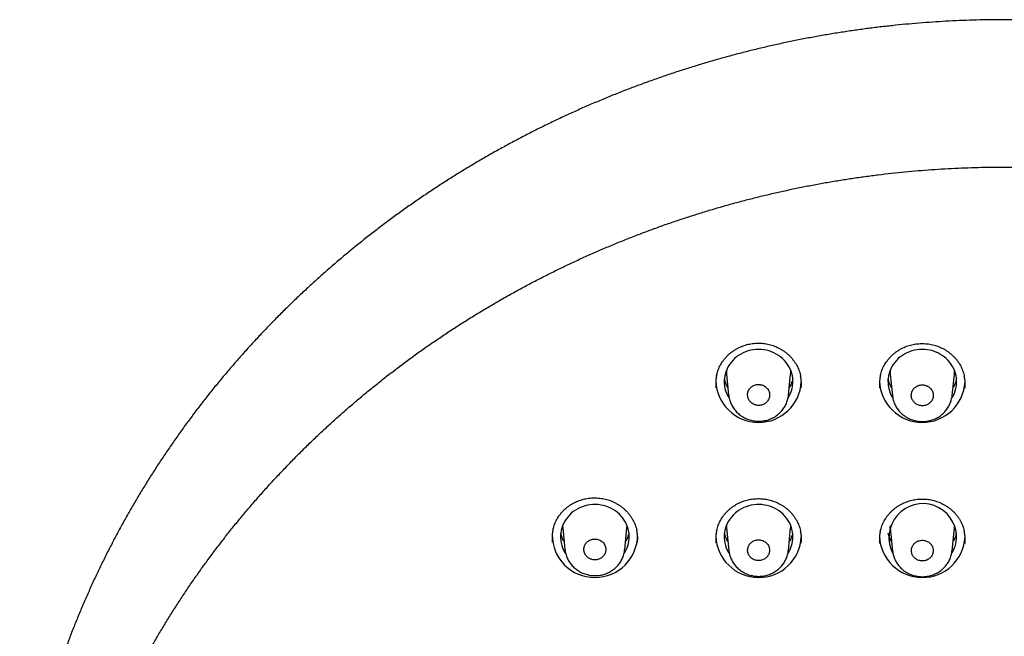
# Model space of a CAD drawing. Header units: millimetres. Extents: x 8 to 1091, y 12 to 2370.
# Tile 72 of 88: x 399 to 451, y 2276 to 2309. Entities that reach past the tile are written whole.
import ezdxf

# ---------------------------------------------------------------- set-up
doc = ezdxf.new("R2010")
doc.units = ezdxf.units.MM

msp = doc.modelspace()

# ---------------------------------------------------------------- linework, layer by layer
at = {"color": 7, "linetype": 'Continuous', "lineweight": 30}
for p, q in [((436.492, 2289.887), (436.486, 2289.947)), ((436.488, 2289.915), (436.601, 2288.815)), ((439.745, 2288.807), (439.859, 2289.915)), ((445.092, 2289.887), (445.086, 2289.947)), ((445.088, 2289.915), (445.203, 2288.792)), ((448.344, 2288.789), (448.459, 2289.915)), ((436.603, 2288.808), (436.603, 2288.815)), ((445.205, 2288.785), (445.205, 2288.792)), ((427.881, 2281.952), (427.885, 2281.867)), ((436.481, 2281.952), (436.485, 2281.867)), ((445.081, 2281.952), (445.085, 2281.867)), ((427.892, 2281.805), (427.886, 2281.866)), ((427.888, 2281.833), (428.005, 2280.696)), ((431.141, 2280.683), (431.259, 2281.833)), ((436.492, 2281.805), (436.486, 2281.866)), ((436.488, 2281.833), (436.609, 2280.653)), ((439.737, 2280.645), (439.859, 2281.833)), ((445.092, 2281.805), (445.086, 2281.866)), ((445.088, 2281.833), (445.212, 2280.631)), ((448.335, 2280.628), (448.459, 2281.833)), ((428.007, 2280.688), (428.006, 2280.696))]:
    msp.add_line(p, q, dxfattribs=at)
at = {"color": 7, "linetype": 'Continuous', "lineweight": 30, "flags": 128}
for points in [[(439.721, 2288.647), (439.74, 2288.679), (439.805, 2288.795), (439.859, 2288.916), (439.904, 2289.04), (439.938, 2289.167), (439.962, 2289.296), (439.974, 2289.427), (439.977, 2289.558), (439.968, 2289.688), (439.949, 2289.818), (439.919, 2289.946), (439.878, 2290.072), (439.827, 2290.194), (439.767, 2290.312), (439.697, 2290.425), (439.618, 2290.533), (439.53, 2290.635), (439.434, 2290.73), (439.33, 2290.818), (439.22, 2290.898), (439.103, 2290.97), (438.981, 2291.033), (438.854, 2291.087), (438.723, 2291.132), (438.588, 2291.167), (438.452, 2291.192), (438.313, 2291.207), (438.174, 2291.212), (438.034, 2291.207), (437.896, 2291.192), (437.759, 2291.167), (437.624, 2291.132), (437.493, 2291.087), (437.366, 2291.033), (437.244, 2290.97), (437.127, 2290.898), (437.017, 2290.818), (436.913, 2290.73), (436.817, 2290.635), (436.73, 2290.533), (436.65, 2290.425), (436.58, 2290.312), (436.52, 2290.194), (436.469, 2290.072), (436.429, 2289.946), (436.399, 2289.818), (436.379, 2289.688), (436.371, 2289.558), (436.373, 2289.427), (436.386, 2289.296), (436.409, 2289.167), (436.443, 2289.04), (436.488, 2288.916), (436.542, 2288.795), (436.607, 2288.679), (436.625, 2288.649)], [(448.322, 2288.65), (448.34, 2288.679), (448.405, 2288.795), (448.459, 2288.916), (448.504, 2289.04), (448.538, 2289.167), (448.562, 2289.296), (448.574, 2289.427), (448.577, 2289.558), (448.568, 2289.688), (448.549, 2289.818), (448.519, 2289.946), (448.478, 2290.072), (448.427, 2290.194), (448.367, 2290.312), (448.297, 2290.425), (448.218, 2290.533), (448.13, 2290.635), (448.034, 2290.73), (447.93, 2290.818), (447.82, 2290.898), (447.703, 2290.97), (447.581, 2291.033), (447.454, 2291.087), (447.323, 2291.132), (447.188, 2291.167), (447.052, 2291.192), (446.913, 2291.207), (446.774, 2291.212), (446.634, 2291.207), (446.496, 2291.192), (446.359, 2291.167), (446.224, 2291.132), (446.093, 2291.087), (445.966, 2291.033), (445.844, 2290.97), (445.727, 2290.898), (445.617, 2290.818), (445.513, 2290.73), (445.417, 2290.635), (445.33, 2290.533), (445.25, 2290.425), (445.18, 2290.312), (445.12, 2290.194), (445.069, 2290.072), (445.029, 2289.946), (444.999, 2289.818), (444.979, 2289.688), (444.971, 2289.558), (444.973, 2289.427), (444.986, 2289.296), (445.009, 2289.167), (445.043, 2289.04), (445.088, 2288.916), (445.142, 2288.795), (445.207, 2288.679), (445.221, 2288.655)], [(436.481, 2290.094), (436.48, 2290.067), (436.485, 2289.948)], [(439.86, 2289.926), (439.861, 2289.939), (439.867, 2290.067)], [(445.081, 2290.094), (445.08, 2290.067), (445.085, 2289.948)], [(448.46, 2289.926), (448.461, 2289.939), (448.467, 2290.067)], [(431.377, 2281.368), (431.372, 2281.499), (431.355, 2281.63), (431.328, 2281.759), (431.291, 2281.885), (431.243, 2282.009), (431.185, 2282.129), (431.118, 2282.244), (431.041, 2282.353), (430.955, 2282.457), (430.861, 2282.555), (430.759, 2282.645), (430.651, 2282.727), (430.535, 2282.802), (430.414, 2282.867), (430.288, 2282.924), (430.157, 2282.971), (430.023, 2283.009), (429.887, 2283.037), (429.748, 2283.055), (429.609, 2283.062), (429.469, 2283.06), (429.33, 2283.047), (429.192, 2283.024), (429.056, 2282.992), (428.924, 2282.949), (428.796, 2282.897), (428.672, 2282.836), (428.554, 2282.766), (428.441, 2282.687), (428.336, 2282.601), (428.238, 2282.507), (428.148, 2282.406), (428.067, 2282.299), (427.995, 2282.187), (427.932, 2282.069), (427.879, 2281.948), (427.836, 2281.822), (427.804, 2281.695), (427.782, 2281.565), (427.771, 2281.434), (427.771, 2281.302), (427.782, 2281.171), (427.804, 2281.041), (427.836, 2280.914), (427.879, 2280.788), (427.932, 2280.667), (427.995, 2280.549), (428.047, 2280.465)], [(439.977, 2281.368), (439.972, 2281.499), (439.955, 2281.63), (439.928, 2281.759), (439.891, 2281.885), (439.843, 2282.009), (439.785, 2282.129), (439.718, 2282.244), (439.641, 2282.353), (439.555, 2282.457), (439.461, 2282.555), (439.359, 2282.645), (439.251, 2282.727), (439.135, 2282.802), (439.014, 2282.867), (438.888, 2282.924), (438.757, 2282.971), (438.623, 2283.009), (438.487, 2283.037), (438.348, 2283.055), (438.209, 2283.062), (438.069, 2283.06), (437.93, 2283.047), (437.792, 2283.024), (437.656, 2282.992), (437.524, 2282.949), (437.396, 2282.897), (437.272, 2282.836), (437.154, 2282.766), (437.041, 2282.687), (436.936, 2282.601), (436.838, 2282.507), (436.748, 2282.406), (436.667, 2282.299), (436.595, 2282.187), (436.532, 2282.069), (436.479, 2281.948), (436.436, 2281.822), (436.404, 2281.695), (436.382, 2281.565), (436.371, 2281.434), (436.371, 2281.302), (436.382, 2281.171), (436.404, 2281.041), (436.436, 2280.914), (436.479, 2280.788), (436.532, 2280.667), (436.595, 2280.549), (436.638, 2280.479)], [(431.26, 2281.845), (431.261, 2281.858), (431.266, 2281.952)], [(439.86, 2281.845), (439.861, 2281.858), (439.866, 2281.952)], [(448.46, 2281.845), (448.461, 2281.858), (448.466, 2281.952)]]:
    msp.add_lwpolyline(points, dxfattribs=at)
at = {"color": 7, "linetype": 'Continuous', "lineweight": 30}
for centre, radius, start, end in [((438.174, 2289.626), 2.248, 181.8809, 357.2528), ((446.774, 2289.626), 2.248, 181.9173, 357.2517), ((446.799, 2281.33), 1.779, 1.2152, 208.2376), ((429.574, 2281.47), 2.244, 180.0249, 359.9751), ((438.174, 2281.476), 2.248, 181.8826, 357.2528), ((446.774, 2281.476), 2.248, 181.9055, 357.252), ((429.755, 2281.372), 1.622, 326.2681, 359.851), ((438.355, 2281.372), 1.622, 326.8769, 359.8551), ((446.956, 2281.372), 1.621, 327.0308, 359.8561)]:
    msp.add_arc(centre, radius, start, end, dxfattribs=at)
for points, knots in [([(502.802, 2265.779), (502.797, 2265.816), (502.762, 2266.075), (502.69, 2266.553), (502.583, 2267.214), (502.466, 2267.873), (502.34, 2268.531), (502.204, 2269.187), (502.058, 2269.841), (501.904, 2270.493), (501.739, 2271.143), (501.566, 2271.791), (501.383, 2272.437), (501.19, 2273.08), (500.989, 2273.721), (500.778, 2274.359), (500.558, 2274.994), (500.328, 2275.627), (500.09, 2276.256), (499.842, 2276.883), (499.586, 2277.506), (499.32, 2278.126), (499.046, 2278.742), (498.762, 2279.355), (498.47, 2279.964), (498.169, 2280.569), (497.859, 2281.171), (497.541, 2281.768), (497.214, 2282.361), (496.878, 2282.95), (496.534, 2283.535), (496.181, 2284.115), (495.82, 2284.691), (495.451, 2285.262), (495.074, 2285.828), (494.688, 2286.389), (494.294, 2286.945), (493.893, 2287.497), (493.483, 2288.043), (493.065, 2288.583), (492.64, 2289.119), (492.207, 2289.649), (491.766, 2290.173), (491.318, 2290.691), (490.862, 2291.204), (490.399, 2291.711), (489.929, 2292.212), (489.451, 2292.707), (488.967, 2293.195), (488.475, 2293.678), (487.976, 2294.154), (487.471, 2294.624), (486.958, 2295.087), (486.439, 2295.543), (485.914, 2295.993), (485.382, 2296.436), (484.844, 2296.872), (484.299, 2297.301), (483.748, 2297.724), (483.191, 2298.139), (482.628, 2298.547), (482.06, 2298.947), (481.485, 2299.341), (480.905, 2299.727), (480.32, 2300.105), (479.729, 2300.476), (479.132, 2300.84), (478.531, 2301.196), (477.924, 2301.543), (477.313, 2301.884), (476.696, 2302.216), (476.075, 2302.54), (475.449, 2302.857), (474.818, 2303.165), (474.184, 2303.465), (473.544, 2303.757), (472.901, 2304.041), (472.254, 2304.317), (471.603, 2304.584), (470.948, 2304.843), (470.289, 2305.093), (469.626, 2305.335), (468.961, 2305.569), (468.292, 2305.794), (467.619, 2306.01), (466.944, 2306.218), (466.266, 2306.417), (465.584, 2306.607), (464.901, 2306.789), (464.214, 2306.962), (463.525, 2307.126), (462.834, 2307.281), (462.141, 2307.427), (461.445, 2307.564), (460.748, 2307.693), (460.049, 2307.812), (459.348, 2307.923), (458.646, 2308.024), (457.942, 2308.117), (457.237, 2308.2), (456.531, 2308.275), (455.824, 2308.34), (455.116, 2308.397), (454.407, 2308.444), (453.698, 2308.482), (452.988, 2308.511), (452.278, 2308.531), (451.567, 2308.542), (450.857, 2308.544), (450.146, 2308.536), (449.436, 2308.52), (448.726, 2308.494), (448.016, 2308.46), (447.307, 2308.416), (446.599, 2308.363), (445.891, 2308.301), (445.185, 2308.23), (444.479, 2308.15), (443.775, 2308.061), (443.072, 2307.963), (442.371, 2307.856), (441.671, 2307.74), (440.973, 2307.615), (440.277, 2307.481), (439.582, 2307.339), (438.89, 2307.187), (438.201, 2307.026), (437.513, 2306.857), (436.828, 2306.679), (436.146, 2306.492), (435.467, 2306.296), (434.79, 2306.092), (434.117, 2305.879), (433.446, 2305.657), (432.779, 2305.427), (432.115, 2305.188), (431.455, 2304.941), (430.799, 2304.686), (430.146, 2304.422), (429.497, 2304.149), (428.852, 2303.869), (428.211, 2303.58), (427.575, 2303.283), (426.943, 2302.977), (426.315, 2302.664), (425.692, 2302.343), (425.073, 2302.014), (424.46, 2301.676), (423.851, 2301.331), (423.248, 2300.979), (422.649, 2300.618), (422.056, 2300.25), (421.468, 2299.874), (420.886, 2299.491), (420.309, 2299.101), (419.738, 2298.703), (419.173, 2298.298), (418.614, 2297.885), (418.061, 2297.466), (417.514, 2297.039), (416.973, 2296.606), (416.439, 2296.165), (415.91, 2295.718), (415.389, 2295.264), (414.874, 2294.803), (414.366, 2294.336), (413.864, 2293.863), (413.37, 2293.383), (412.882, 2292.896), (412.402, 2292.404), (411.929, 2291.905), (411.463, 2291.401), (411.004, 2290.89), (410.553, 2290.374), (410.109, 2289.852), (409.673, 2289.324), (409.245, 2288.791), (408.824, 2288.252), (408.412, 2287.708), (408.007, 2287.159), (407.61, 2286.604), (407.221, 2286.045), (406.841, 2285.48), (406.468, 2284.911), (406.104, 2284.337), (405.748, 2283.759), (405.401, 2283.176), (405.062, 2282.588), (404.731, 2281.997), (404.41, 2281.401), (404.096, 2280.801), (403.792, 2280.197), (403.496, 2279.589), (403.21, 2278.978), (402.932, 2278.363), (402.663, 2277.744), (402.402, 2277.122), (402.151, 2276.497), (401.91, 2275.869), (401.677, 2275.237), (401.453, 2274.603), (401.239, 2273.966), (401.033, 2273.326), (400.837, 2272.684), (400.651, 2272.039), (400.473, 2271.392), (400.306, 2270.743), (400.147, 2270.091), (399.998, 2269.438), (399.858, 2268.782), (399.728, 2268.125), (399.608, 2267.467), (399.497, 2266.807), (399.415, 2266.28), (399.373, 2265.974), (399.361, 2265.888)], [0, 0, 0, 0, 0.000802, 0.005524, 0.010246, 0.014968, 0.019691, 0.024413, 0.029135, 0.033858, 0.03858, 0.043303, 0.048025, 0.052748, 0.057471, 0.062193, 0.066916, 0.071639, 0.076362, 0.081086, 0.085809, 0.090532, 0.095256, 0.099979, 0.104703, 0.109427, 0.114151, 0.118875, 0.123599, 0.128323, 0.133047, 0.137772, 0.142496, 0.147221, 0.151946, 0.156671, 0.161396, 0.166121, 0.170846, 0.175572, 0.180297, 0.185023, 0.189749, 0.194474, 0.1992, 0.203926, 0.208653, 0.213379, 0.218105, 0.222832, 0.227559, 0.232285, 0.237012, 0.241739, 0.246466, 0.251193, 0.255921, 0.260648, 0.265376, 0.270103, 0.274831, 0.279559, 0.284286, 0.289014, 0.293742, 0.298471, 0.303199, 0.307927, 0.312655, 0.317384, 0.322112, 0.326841, 0.33157, 0.336298, 0.341027, 0.345756, 0.350485, 0.355214, 0.359943, 0.364672, 0.369402, 0.374131, 0.37886, 0.383589, 0.388319, 0.393048, 0.397778, 0.402507, 0.407237, 0.411967, 0.416696, 0.421426, 0.426156, 0.430885, 0.435615, 0.440345, 0.445075, 0.449805, 0.454535, 0.459265, 0.463995, 0.468725, 0.473455, 0.478185, 0.482915, 0.487645, 0.492375, 0.497105, 0.501835, 0.506565, 0.511295, 0.516025, 0.520755, 0.525485, 0.530215, 0.534945, 0.539675, 0.544405, 0.549135, 0.553865, 0.558595, 0.563325, 0.568055, 0.572785, 0.577514, 0.582244, 0.586974, 0.591704, 0.596434, 0.601163, 0.605893, 0.610623, 0.615352, 0.620082, 0.624811, 0.629541, 0.63427, 0.639, 0.643729, 0.648458, 0.653187, 0.657917, 0.662646, 0.667375, 0.672104, 0.676833, 0.681561, 0.68629, 0.691019, 0.695747, 0.700476, 0.705204, 0.709933, 0.714661, 0.719389, 0.724117, 0.728845, 0.733573, 0.738301, 0.743029, 0.747757, 0.752484, 0.757212, 0.761939, 0.766666, 0.771394, 0.776121, 0.780848, 0.785574, 0.790301, 0.795028, 0.799754, 0.804481, 0.809207, 0.813933, 0.818659, 0.823385, 0.828111, 0.832837, 0.837562, 0.842288, 0.847013, 0.851738, 0.856463, 0.861188, 0.865913, 0.870638, 0.875363, 0.880087, 0.884811, 0.889536, 0.89426, 0.898984, 0.903708, 0.908432, 0.913156, 0.917879, 0.922603, 0.927326, 0.932049, 0.936773, 0.941496, 0.946219, 0.950942, 0.955665, 0.960387, 0.96511, 0.969833, 0.974555, 0.979278, 0.984, 0.988723, 0.993445, 0.998167, 1, 1, 1, 1]), ([(401.119, 2261.696), (401.128, 2261.747), (401.179, 2262.013), (401.28, 2262.494), (401.422, 2263.138), (401.575, 2263.781), (401.737, 2264.422), (401.908, 2265.06), (402.088, 2265.696), (402.278, 2266.33), (402.478, 2266.961), (402.686, 2267.59), (402.904, 2268.216), (403.13, 2268.839), (403.366, 2269.459), (403.611, 2270.075), (403.866, 2270.689), (404.129, 2271.299), (404.401, 2271.906), (404.682, 2272.509), (404.971, 2273.109), (405.27, 2273.704), (405.577, 2274.296), (405.893, 2274.884), (406.217, 2275.467), (406.55, 2276.047), (406.892, 2276.622), (407.242, 2277.192), (407.6, 2277.758), (407.966, 2278.319), (408.341, 2278.875), (408.724, 2279.427), (409.115, 2279.973), (409.514, 2280.514), (409.921, 2281.051), (410.335, 2281.581), (410.758, 2282.107), (411.188, 2282.626), (411.626, 2283.141), (412.071, 2283.649), (412.523, 2284.152), (412.983, 2284.648), (413.451, 2285.139), (413.925, 2285.624), (414.406, 2286.102), (414.895, 2286.574), (415.39, 2287.04), (415.892, 2287.499), (416.401, 2287.952), (416.916, 2288.398), (417.438, 2288.838), (417.966, 2289.27), (418.501, 2289.696), (419.042, 2290.114), (419.589, 2290.526), (420.142, 2290.931), (420.7, 2291.328), (421.265, 2291.718), (421.835, 2292.101), (422.411, 2292.476), (422.992, 2292.844), (423.579, 2293.204), (424.171, 2293.556), (424.768, 2293.901), (425.369, 2294.238), (425.976, 2294.568), (426.588, 2294.889), (427.204, 2295.202), (427.825, 2295.508), (428.45, 2295.805), (429.08, 2296.094), (429.714, 2296.375), (430.351, 2296.648), (430.993, 2296.912), (431.639, 2297.168), (432.288, 2297.416), (432.941, 2297.655), (433.597, 2297.886), (434.257, 2298.108), (434.92, 2298.322), (435.585, 2298.527), (436.254, 2298.724), (436.926, 2298.911), (437.6, 2299.09), (438.277, 2299.261), (438.957, 2299.422), (439.638, 2299.575), (440.322, 2299.719), (441.008, 2299.853), (441.696, 2299.979), (442.385, 2300.097), (443.077, 2300.205), (443.769, 2300.304), (444.464, 2300.394), (445.159, 2300.475), (445.856, 2300.547), (446.553, 2300.61), (447.251, 2300.665), (447.951, 2300.71), (448.65, 2300.746), (449.351, 2300.772), (450.051, 2300.79), (450.752, 2300.799), (451.452, 2300.799), (452.153, 2300.789), (452.854, 2300.771), (453.554, 2300.743), (454.253, 2300.706), (454.953, 2300.66), (455.651, 2300.606), (456.348, 2300.542), (457.045, 2300.469), (457.74, 2300.387), (458.434, 2300.296), (459.127, 2300.196), (459.818, 2300.087), (460.507, 2299.97), (461.195, 2299.843), (461.881, 2299.707), (462.564, 2299.563), (463.246, 2299.409), (463.925, 2299.247), (464.602, 2299.076), (465.276, 2298.896), (465.947, 2298.708), (466.616, 2298.511), (467.282, 2298.305), (467.944, 2298.091), (468.604, 2297.868), (469.26, 2297.636), (469.912, 2297.396), (470.561, 2297.148), (471.206, 2296.891), (471.848, 2296.626), (472.485, 2296.353), (473.119, 2296.071), (473.748, 2295.781), (474.373, 2295.483), (474.993, 2295.177), (475.609, 2294.863), (476.22, 2294.541), (476.827, 2294.211), (477.428, 2293.874), (478.025, 2293.528), (478.616, 2293.175), (479.202, 2292.814), (479.783, 2292.446), (480.358, 2292.07), (480.928, 2291.687), (481.492, 2291.296), (482.051, 2290.898), (482.603, 2290.493), (483.149, 2290.081), (483.69, 2289.662), (484.224, 2289.235), (484.752, 2288.802), (485.273, 2288.362), (485.788, 2287.916), (486.296, 2287.462), (486.797, 2287.003), (487.292, 2286.536), (487.78, 2286.064), (488.261, 2285.585), (488.735, 2285.1), (489.201, 2284.609), (489.661, 2284.111), (490.113, 2283.608), (490.557, 2283.099), (490.994, 2282.585), (491.424, 2282.064), (491.846, 2281.539), (492.26, 2281.008), (492.666, 2280.471), (493.064, 2279.929), (493.454, 2279.383), (493.836, 2278.831), (494.211, 2278.274), (494.576, 2277.712), (494.934, 2277.146), (495.283, 2276.575), (495.624, 2276), (495.956, 2275.421), (496.28, 2274.837), (496.595, 2274.249), (496.902, 2273.657), (497.2, 2273.061), (497.489, 2272.461), (497.769, 2271.857), (498.04, 2271.25), (498.302, 2270.64), (498.556, 2270.026), (498.8, 2269.409), (499.035, 2268.789), (499.261, 2268.166), (499.478, 2267.54), (499.686, 2266.911), (499.884, 2266.279), (500.074, 2265.645), (500.253, 2265.009), (500.424, 2264.37), (500.585, 2263.73), (500.736, 2263.087), (500.857, 2262.546), (500.923, 2262.22), (500.946, 2262.109)], [0, 0, 0, 0, 0.001161, 0.006144, 0.011126, 0.016108, 0.021091, 0.026073, 0.031056, 0.036038, 0.04102, 0.046002, 0.050985, 0.055967, 0.060949, 0.065931, 0.070913, 0.075896, 0.080878, 0.08586, 0.090842, 0.095824, 0.100806, 0.105788, 0.11077, 0.115752, 0.120734, 0.125716, 0.130698, 0.13568, 0.140661, 0.145643, 0.150625, 0.155607, 0.160588, 0.16557, 0.170552, 0.175533, 0.180515, 0.185497, 0.190478, 0.19546, 0.200441, 0.205423, 0.210404, 0.215386, 0.220367, 0.225349, 0.23033, 0.235311, 0.240293, 0.245274, 0.250255, 0.255236, 0.260218, 0.265199, 0.27018, 0.275161, 0.280142, 0.285124, 0.290105, 0.295086, 0.300067, 0.305048, 0.310029, 0.31501, 0.319991, 0.324972, 0.329953, 0.334934, 0.339915, 0.344896, 0.349877, 0.354857, 0.359838, 0.364819, 0.3698, 0.374781, 0.379762, 0.384743, 0.389723, 0.394704, 0.399685, 0.404666, 0.409647, 0.414627, 0.419608, 0.424589, 0.42957, 0.43455, 0.439531, 0.444512, 0.449493, 0.454473, 0.459454, 0.464435, 0.469415, 0.474396, 0.479377, 0.484358, 0.489338, 0.494319, 0.4993, 0.50428, 0.509261, 0.514242, 0.519222, 0.524203, 0.529184, 0.534164, 0.539145, 0.544126, 0.549107, 0.554087, 0.559068, 0.564049, 0.569029, 0.57401, 0.578991, 0.583972, 0.588952, 0.593933, 0.598914, 0.603895, 0.608875, 0.613856, 0.618837, 0.623818, 0.628799, 0.633779, 0.63876, 0.643741, 0.648722, 0.653703, 0.658684, 0.663664, 0.668645, 0.673626, 0.678607, 0.683588, 0.688569, 0.69355, 0.698531, 0.703512, 0.708493, 0.713474, 0.718455, 0.723436, 0.728417, 0.733398, 0.738379, 0.743361, 0.748342, 0.753323, 0.758304, 0.763285, 0.768267, 0.773248, 0.778229, 0.78321, 0.788192, 0.793173, 0.798155, 0.803136, 0.808117, 0.813099, 0.81808, 0.823062, 0.828043, 0.833025, 0.838007, 0.842988, 0.84797, 0.852951, 0.857933, 0.862915, 0.867897, 0.872878, 0.87786, 0.882842, 0.887824, 0.892806, 0.897788, 0.90277, 0.907752, 0.912734, 0.917716, 0.922698, 0.92768, 0.932662, 0.937644, 0.942626, 0.947608, 0.95259, 0.957573, 0.962555, 0.967537, 0.972519, 0.977502, 0.982484, 0.987466, 0.992448, 0.997431, 1, 1, 1, 1]), ([(435.971, 2289.846), (435.978, 2289.879), (435.995, 2289.958), (436.033, 2290.08), (436.082, 2290.212), (436.14, 2290.338), (436.207, 2290.46), (436.281, 2290.577), (436.365, 2290.689), (436.456, 2290.798), (436.556, 2290.901), (436.663, 2290.998), (436.777, 2291.089), (436.896, 2291.172), (437.022, 2291.248), (437.151, 2291.316), (437.285, 2291.375), (437.421, 2291.425), (437.56, 2291.467), (437.701, 2291.499), (437.844, 2291.523), (437.99, 2291.538), (438.137, 2291.544), (438.285, 2291.541), (438.433, 2291.529), (438.579, 2291.507), (438.724, 2291.477), (438.867, 2291.438), (439.006, 2291.391), (439.14, 2291.335), (439.27, 2291.271), (439.395, 2291.2), (439.515, 2291.121), (439.629, 2291.034), (439.738, 2290.94), (439.841, 2290.838), (439.937, 2290.731), (440.026, 2290.618), (440.107, 2290.5), (440.179, 2290.377), (440.242, 2290.251), (440.296, 2290.121), (440.34, 2289.989), (440.368, 2289.89), (440.378, 2289.836), (440.38, 2289.826)], [0, 0, 0, 0, 0.0174172, 0.0415869, 0.065554, 0.0892695, 0.1127314, 0.1361199, 0.1597607, 0.1835897, 0.2075722, 0.2316659, 0.2558226, 0.2799868, 0.3040972, 0.3281095, 0.351988, 0.375707, 0.3992481, 0.4226394, 0.4461897, 0.4698783, 0.4936884, 0.5175949, 0.5415666, 0.5655685, 0.589553, 0.6134841, 0.6373323, 0.6610756, 0.6846919, 0.7081817, 0.7317758, 0.7555247, 0.7794074, 0.8033959, 0.8274572, 0.8515558, 0.8756469, 0.8996949, 0.9236733, 0.9475636, 0.9713347, 0.9948849, 1, 1, 1, 1]), ([(444.57, 2289.82), (444.576, 2289.852), (444.593, 2289.929), (444.63, 2290.05), (444.679, 2290.182), (444.737, 2290.309), (444.803, 2290.431), (444.878, 2290.548), (444.961, 2290.661), (445.053, 2290.77), (445.152, 2290.873), (445.259, 2290.971), (445.372, 2291.062), (445.492, 2291.146), (445.617, 2291.223), (445.747, 2291.291), (445.88, 2291.351), (446.016, 2291.402), (446.155, 2291.444), (446.296, 2291.477), (446.44, 2291.501), (446.585, 2291.517), (446.732, 2291.523), (446.88, 2291.521), (447.028, 2291.51), (447.175, 2291.489), (447.32, 2291.46), (447.462, 2291.421), (447.601, 2291.375), (447.736, 2291.319), (447.866, 2291.256), (447.991, 2291.185), (448.111, 2291.107), (448.226, 2291.02), (448.335, 2290.927), (448.438, 2290.826), (448.535, 2290.719), (448.624, 2290.606), (448.705, 2290.488), (448.777, 2290.366), (448.841, 2290.24), (448.895, 2290.11), (448.94, 2289.979), (448.968, 2289.879), (448.979, 2289.822), (448.981, 2289.811)], [0, 0, 0, 0, 0.016753, 0.040922, 0.064889, 0.088604, 0.112066, 0.135452, 0.159091, 0.182917, 0.206896, 0.230987, 0.255141, 0.279302, 0.30341, 0.327421, 0.351298, 0.375016, 0.398558, 0.421948, 0.445494, 0.469179, 0.492984, 0.516886, 0.540853, 0.56485, 0.58883, 0.612757, 0.6366, 0.660339, 0.683952, 0.707437, 0.731023, 0.754765, 0.778642, 0.802626, 0.826684, 0.850779, 0.874869, 0.898915, 0.922892, 0.946781, 0.970551, 0.9941, 1, 1, 1, 1]), ([(435.97, 2289.85), (435.957, 2289.785), (435.929, 2289.641), (435.917, 2289.422), (435.93, 2289.27), (435.936, 2289.197)], [0, 0, 0, 0, 0.302647, 0.66949, 1, 1, 1, 1]), ([(436.561, 2289.201), (436.551, 2289.218), (436.52, 2289.27), (436.477, 2289.363), (436.432, 2289.478), (436.399, 2289.582), (436.386, 2289.648), (436.38, 2289.673)], [0, 0, 0, 0, 0.113689, 0.356984, 0.600751, 0.844968, 1, 1, 1, 1]), ([(439.969, 2289.681), (439.962, 2289.65), (439.947, 2289.579), (439.912, 2289.469), (439.866, 2289.354), (439.824, 2289.264), (439.794, 2289.215), (439.786, 2289.201)], [0, 0, 0, 0, 0.185562, 0.426871, 0.667877, 0.908516, 1, 1, 1, 1]), ([(440.413, 2289.188), (440.418, 2289.256), (440.431, 2289.405), (440.42, 2289.62), (440.391, 2289.764), (440.379, 2289.829)], [0, 0, 0, 0, 0.32021, 0.693408, 1, 1, 1, 1]), ([(444.569, 2289.823), (444.556, 2289.758), (444.528, 2289.613), (444.515, 2289.394), (444.528, 2289.242), (444.535, 2289.17)], [0, 0, 0, 0, 0.304821, 0.67166, 1, 1, 1, 1]), ([(445.161, 2289.201), (445.151, 2289.218), (445.12, 2289.27), (445.077, 2289.363), (445.032, 2289.478), (444.999, 2289.582), (444.986, 2289.648), (444.98, 2289.673)], [0, 0, 0, 0, 0.113688, 0.356983, 0.600751, 0.844968, 1, 1, 1, 1]), ([(448.569, 2289.681), (448.562, 2289.65), (448.547, 2289.579), (448.512, 2289.469), (448.466, 2289.354), (448.424, 2289.264), (448.394, 2289.215), (448.386, 2289.201)], [0, 0, 0, 0, 0.185562, 0.426871, 0.667877, 0.908515, 1, 1, 1, 1]), ([(449.013, 2289.172), (449.019, 2289.241), (449.032, 2289.39), (449.02, 2289.606), (448.992, 2289.75), (448.979, 2289.814)], [0, 0, 0, 0, 0.322466, 0.695403, 1, 1, 1, 1]), ([(438.625, 2289.165), (438.604, 2289.188), (438.56, 2289.235), (438.481, 2289.29), (438.394, 2289.333), (438.301, 2289.361), (438.203, 2289.374), (438.106, 2289.372), (438.01, 2289.353), (437.918, 2289.32), (437.834, 2289.272), (437.76, 2289.212), (437.697, 2289.141), (437.648, 2289.061), (437.614, 2288.974), (437.595, 2288.882), (437.593, 2288.789), (437.607, 2288.697), (437.638, 2288.608), (437.684, 2288.526), (437.744, 2288.452), (437.815, 2288.388), (437.898, 2288.337), (437.987, 2288.299), (438.083, 2288.277), (438.18, 2288.27), (438.278, 2288.278), (438.373, 2288.302), (438.461, 2288.341), (438.542, 2288.393), (438.612, 2288.458), (438.67, 2288.533), (438.714, 2288.616), (438.742, 2288.705), (438.755, 2288.797), (438.751, 2288.891), (438.73, 2288.982), (438.691, 2289.076), (438.649, 2289.133), (438.625, 2289.165)], [0, 0, 0, 0, 0.026855, 0.053709, 0.080564, 0.107419, 0.134264, 0.161109, 0.187942, 0.214774, 0.2416, 0.268427, 0.295256, 0.322086, 0.348927, 0.375768, 0.402623, 0.429478, 0.456344, 0.483209, 0.510078, 0.536946, 0.563809, 0.590671, 0.61752, 0.644369, 0.671205, 0.698041, 0.724868, 0.751696, 0.778523, 0.805351, 0.832188, 0.859025, 0.885875, 0.912726, 0.939589, 0.966452, 1, 1, 1, 1]), ([(447.225, 2289.144), (447.204, 2289.168), (447.16, 2289.214), (447.082, 2289.269), (446.995, 2289.312), (446.901, 2289.34), (446.805, 2289.353), (446.707, 2289.35), (446.611, 2289.332), (446.52, 2289.299), (446.436, 2289.251), (446.361, 2289.191), (446.299, 2289.12), (446.249, 2289.04), (446.215, 2288.953), (446.196, 2288.861), (446.194, 2288.768), (446.208, 2288.676), (446.239, 2288.588), (446.284, 2288.506), (446.344, 2288.432), (446.415, 2288.368), (446.497, 2288.317), (446.587, 2288.28), (446.682, 2288.258), (446.779, 2288.25), (446.877, 2288.259), (446.971, 2288.283), (447.06, 2288.322), (447.141, 2288.374), (447.211, 2288.439), (447.269, 2288.514), (447.313, 2288.597), (447.341, 2288.685), (447.354, 2288.778), (447.35, 2288.871), (447.329, 2288.961), (447.291, 2289.056), (447.248, 2289.113), (447.225, 2289.144)], [0, 0, 0, 0, 0.026846, 0.053693, 0.080539, 0.107386, 0.134224, 0.161061, 0.18789, 0.21472, 0.241549, 0.268378, 0.295215, 0.322052, 0.348902, 0.375751, 0.402612, 0.429473, 0.45634, 0.483207, 0.510071, 0.536935, 0.563789, 0.590643, 0.617484, 0.644325, 0.671156, 0.697988, 0.724816, 0.751644, 0.778478, 0.805312, 0.832157, 0.859003, 0.885861, 0.912719, 0.939584, 0.96645, 1, 1, 1, 1]), ([(436.603, 2288.808), (436.607, 2288.774), (436.615, 2288.702), (436.64, 2288.593), (436.674, 2288.48), (436.718, 2288.37), (436.77, 2288.263), (436.831, 2288.159), (436.901, 2288.06), (436.979, 2287.966), (437.064, 2287.878), (437.157, 2287.797), (437.24, 2287.734), (437.293, 2287.7), (437.312, 2287.687)], [0, 0, 0, 0, 0.07408, 0.160678, 0.246256, 0.332867, 0.420204, 0.50817, 0.596621, 0.685393, 0.774274, 0.863082, 0.951692, 1, 1, 1, 1]), ([(437.312, 2287.687), (437.332, 2287.675), (437.388, 2287.641), (437.481, 2287.593), (437.594, 2287.545), (437.71, 2287.506), (437.83, 2287.476), (437.953, 2287.454), (438.077, 2287.441), (438.202, 2287.438), (438.327, 2287.444), (438.45, 2287.46), (438.57, 2287.485), (438.688, 2287.519), (438.802, 2287.562), (438.913, 2287.614), (439.021, 2287.674), (439.124, 2287.742), (439.221, 2287.819), (439.312, 2287.902), (439.396, 2287.991), (439.471, 2288.086), (439.537, 2288.186), (439.594, 2288.289), (439.644, 2288.397), (439.684, 2288.509), (439.716, 2288.625), (439.736, 2288.726), (439.742, 2288.789), (439.744, 2288.812)], [0, 0, 0, 0, 0.022826, 0.060476, 0.098308, 0.136431, 0.174803, 0.213369, 0.252057, 0.290761, 0.329401, 0.367906, 0.406222, 0.443861, 0.481682, 0.519878, 0.558378, 0.597085, 0.635869, 0.674585, 0.713114, 0.75136, 0.788968, 0.826215, 0.86385, 0.901739, 0.939835, 0.978073, 1, 1, 1, 1]), ([(445.205, 2288.784), (445.209, 2288.749), (445.218, 2288.675), (445.244, 2288.564), (445.278, 2288.451), (445.323, 2288.342), (445.376, 2288.235), (445.437, 2288.132), (445.508, 2288.033), (445.586, 2287.939), (445.672, 2287.852), (445.764, 2287.772), (445.846, 2287.711), (445.897, 2287.678), (445.914, 2287.667)], [0, 0, 0, 0, 0.078655, 0.165194, 0.250824, 0.337492, 0.424881, 0.512888, 0.60137, 0.690161, 0.779047, 0.867852, 0.956452, 1, 1, 1, 1]), ([(445.914, 2287.667), (445.935, 2287.654), (445.99, 2287.621), (446.084, 2287.573), (446.196, 2287.526), (446.312, 2287.487), (446.432, 2287.456), (446.555, 2287.435), (446.679, 2287.423), (446.804, 2287.42), (446.928, 2287.427), (447.052, 2287.443), (447.172, 2287.468), (447.289, 2287.503), (447.403, 2287.546), (447.514, 2287.598), (447.622, 2287.658), (447.725, 2287.727), (447.822, 2287.803), (447.913, 2287.887), (447.996, 2287.976), (448.071, 2288.071), (448.137, 2288.171), (448.194, 2288.275), (448.243, 2288.383), (448.283, 2288.495), (448.315, 2288.611), (448.334, 2288.711), (448.34, 2288.772), (448.342, 2288.794)], [0, 0, 0, 0, 0.022861, 0.06054, 0.098402, 0.136555, 0.174962, 0.213563, 0.252287, 0.29103, 0.32971, 0.368257, 0.406615, 0.444301, 0.482173, 0.520423, 0.558978, 0.597741, 0.636582, 0.675354, 0.713941, 0.752243, 0.789898, 0.827209, 0.864906, 0.902858, 0.941015, 0.979311, 1, 1, 1, 1]), ([(427.372, 2281.726), (427.379, 2281.759), (427.396, 2281.837), (427.434, 2281.959), (427.483, 2282.09), (427.541, 2282.216), (427.607, 2282.337), (427.682, 2282.453), (427.765, 2282.565), (427.857, 2282.673), (427.956, 2282.776), (428.063, 2282.872), (428.177, 2282.963), (428.296, 2283.046), (428.421, 2283.121), (428.551, 2283.188), (428.684, 2283.247), (428.821, 2283.297), (428.959, 2283.338), (429.1, 2283.37), (429.244, 2283.393), (429.389, 2283.408), (429.536, 2283.413), (429.684, 2283.41), (429.832, 2283.397), (429.979, 2283.376), (430.124, 2283.346), (430.266, 2283.307), (430.405, 2283.259), (430.539, 2283.203), (430.669, 2283.139), (430.794, 2283.067), (430.914, 2282.988), (431.028, 2282.901), (431.137, 2282.807), (431.24, 2282.706), (431.336, 2282.599), (431.425, 2282.486), (431.506, 2282.368), (431.578, 2282.245), (431.641, 2282.119), (431.695, 2281.99), (431.739, 2281.858), (431.767, 2281.759), (431.777, 2281.704), (431.779, 2281.694)], [0, 0, 0, 0, 0.017364, 0.041527, 0.065488, 0.089197, 0.112653, 0.136036, 0.159673, 0.183498, 0.207477, 0.231566, 0.255718, 0.279878, 0.303984, 0.327992, 0.351867, 0.375582, 0.399119, 0.422507, 0.446056, 0.469743, 0.493551, 0.517454, 0.541422, 0.56542, 0.5894, 0.613326, 0.637169, 0.660908, 0.684518, 0.708003, 0.731593, 0.755337, 0.779213, 0.803194, 0.827247, 0.851335, 0.875415, 0.89945, 0.923417, 0.947295, 0.971054, 0.994593, 1, 1, 1, 1]), ([(435.97, 2281.678), (435.976, 2281.71), (435.993, 2281.787), (436.029, 2281.907), (436.078, 2282.038), (436.136, 2282.164), (436.202, 2282.286), (436.277, 2282.402), (436.36, 2282.515), (436.451, 2282.623), (436.55, 2282.726), (436.657, 2282.824), (436.77, 2282.915), (436.89, 2282.998), (437.015, 2283.075), (437.144, 2283.142), (437.277, 2283.202), (437.413, 2283.253), (437.552, 2283.294), (437.693, 2283.327), (437.837, 2283.351), (437.982, 2283.366), (438.129, 2283.373), (438.277, 2283.37), (438.425, 2283.359), (438.572, 2283.338), (438.717, 2283.309), (438.859, 2283.27), (438.998, 2283.223), (439.133, 2283.168), (439.263, 2283.105), (439.388, 2283.034), (439.509, 2282.955), (439.624, 2282.869), (439.733, 2282.776), (439.836, 2282.675), (439.933, 2282.568), (440.022, 2282.456), (440.103, 2282.338), (440.176, 2282.216), (440.24, 2282.09), (440.294, 2281.961), (440.339, 2281.83), (440.368, 2281.729), (440.378, 2281.671), (440.381, 2281.658)], [0, 0, 0, 0, 0.0164387, 0.0405968, 0.0645528, 0.0882577, 0.1117089, 0.1350849, 0.1587128, 0.1825283, 0.206497, 0.2305766, 0.2547196, 0.2788707, 0.3029686, 0.3269692, 0.3508366, 0.3745453, 0.3980768, 0.4214569, 0.4449946, 0.4686699, 0.4924659, 0.516358, 0.5403151, 0.5643022, 0.5882719, 0.6121884, 0.6360224, 0.6597519, 0.6833549, 0.7068304, 0.7304067, 0.7541377, 0.7780024, 0.801973, 0.8260165, 0.8500974, 0.8741711, 0.8982021, 0.9221639, 0.9460382, 0.9697946, 0.993329, 1, 1, 1, 1]), ([(444.569, 2281.652), (444.575, 2281.682), (444.591, 2281.758), (444.627, 2281.878), (444.676, 2282.009), (444.734, 2282.136), (444.8, 2282.257), (444.874, 2282.375), (444.957, 2282.488), (445.048, 2282.596), (445.147, 2282.7), (445.254, 2282.798), (445.367, 2282.889), (445.486, 2282.973), (445.611, 2283.05), (445.74, 2283.118), (445.874, 2283.178), (446.01, 2283.229), (446.148, 2283.272), (446.289, 2283.305), (446.433, 2283.33), (446.578, 2283.346), (446.726, 2283.353), (446.873, 2283.351), (447.021, 2283.34), (447.168, 2283.32), (447.313, 2283.291), (447.456, 2283.253), (447.595, 2283.207), (447.73, 2283.152), (447.86, 2283.089), (447.986, 2283.019), (448.106, 2282.941), (448.221, 2282.855), (448.331, 2282.762), (448.434, 2282.662), (448.531, 2282.556), (448.62, 2282.443), (448.702, 2282.326), (448.775, 2282.204), (448.839, 2282.079), (448.894, 2281.95), (448.939, 2281.818), (448.968, 2281.716), (448.979, 2281.658), (448.981, 2281.644)], [0, 0, 0, 0, 0.015931, 0.040088, 0.064043, 0.087748, 0.111198, 0.134571, 0.158196, 0.182008, 0.205973, 0.23005, 0.254189, 0.278337, 0.302432, 0.326431, 0.350296, 0.374004, 0.397535, 0.420913, 0.444447, 0.468118, 0.49191, 0.515798, 0.539751, 0.563734, 0.5877, 0.611613, 0.635444, 0.65917, 0.68277, 0.706243, 0.729813, 0.753539, 0.777399, 0.801367, 0.825408, 0.849487, 0.873561, 0.897591, 0.921553, 0.945428, 0.969184, 0.992719, 1, 1, 1, 1]), ([(427.371, 2281.729), (427.359, 2281.664), (427.33, 2281.52), (427.318, 2281.302), (427.331, 2281.152), (427.338, 2281.081)], [0, 0, 0, 0, 0.305627, 0.672918, 1, 1, 1, 1]), ([(427.962, 2281.11), (427.944, 2281.142), (427.905, 2281.211), (427.857, 2281.32), (427.815, 2281.435), (427.795, 2281.512), (427.785, 2281.55)], [0, 0, 0, 0, 0.23122, 0.491255, 0.751787, 1, 1, 1, 1]), ([(431.362, 2281.554), (431.357, 2281.533), (431.343, 2281.472), (431.311, 2281.373), (431.263, 2281.258), (431.221, 2281.171), (431.192, 2281.123), (431.185, 2281.111)], [0, 0, 0, 0, 0.134086, 0.394507, 0.654593, 0.914277, 1, 1, 1, 1]), ([(431.812, 2281.06), (431.818, 2281.129), (431.83, 2281.278), (431.819, 2281.492), (431.79, 2281.634), (431.778, 2281.697)], [0, 0, 0, 0, 0.3245876, 0.6990398, 1, 1, 1, 1]), ([(435.969, 2281.682), (435.956, 2281.616), (435.928, 2281.471), (435.916, 2281.252), (435.929, 2281.102), (435.935, 2281.032)], [0, 0, 0, 0, 0.309162, 0.676453, 1, 1, 1, 1]), ([(436.562, 2281.11), (436.544, 2281.142), (436.505, 2281.211), (436.457, 2281.32), (436.415, 2281.435), (436.395, 2281.512), (436.385, 2281.55)], [0, 0, 0, 0, 0.23122, 0.491255, 0.751787, 1, 1, 1, 1]), ([(439.962, 2281.554), (439.957, 2281.533), (439.943, 2281.472), (439.911, 2281.373), (439.863, 2281.258), (439.821, 2281.171), (439.792, 2281.123), (439.785, 2281.111)], [0, 0, 0, 0, 0.134086, 0.394507, 0.654592, 0.914277, 1, 1, 1, 1]), ([(440.414, 2281.023), (440.42, 2281.093), (440.432, 2281.243), (440.42, 2281.458), (440.392, 2281.599), (440.379, 2281.661)], [0, 0, 0, 0, 0.328489, 0.702518, 1, 1, 1, 1]), ([(444.568, 2281.656), (444.555, 2281.589), (444.526, 2281.444), (444.514, 2281.225), (444.528, 2281.075), (444.534, 2281.005)], [0, 0, 0, 0, 0.310021, 0.677276, 1, 1, 1, 1]), ([(445.162, 2281.11), (445.144, 2281.142), (445.105, 2281.211), (445.057, 2281.32), (445.015, 2281.435), (444.995, 2281.512), (444.985, 2281.55)], [0, 0, 0, 0, 0.231219, 0.491255, 0.751787, 1, 1, 1, 1]), ([(448.562, 2281.554), (448.557, 2281.533), (448.543, 2281.472), (448.511, 2281.373), (448.463, 2281.258), (448.421, 2281.171), (448.392, 2281.123), (448.385, 2281.111)], [0, 0, 0, 0, 0.134086, 0.394506, 0.654592, 0.914276, 1, 1, 1, 1]), ([(449.014, 2281.007), (449.02, 2281.078), (449.033, 2281.228), (449.021, 2281.443), (448.993, 2281.584), (448.98, 2281.647)], [0, 0, 0, 0, 0.329271, 0.702971, 1, 1, 1, 1]), ([(430.021, 2281.043), (429.999, 2281.066), (429.955, 2281.112), (429.876, 2281.167), (429.789, 2281.209), (429.695, 2281.237), (429.598, 2281.249), (429.501, 2281.246), (429.405, 2281.227), (429.315, 2281.194), (429.231, 2281.146), (429.158, 2281.086), (429.096, 2281.014), (429.047, 2280.934), (429.014, 2280.847), (428.997, 2280.757), (428.996, 2280.664), (429.011, 2280.573), (429.042, 2280.485), (429.088, 2280.403), (429.148, 2280.33), (429.22, 2280.267), (429.303, 2280.216), (429.393, 2280.179), (429.488, 2280.158), (429.585, 2280.151), (429.682, 2280.16), (429.776, 2280.185), (429.865, 2280.224), (429.945, 2280.276), (430.014, 2280.341), (430.071, 2280.416), (430.114, 2280.499), (430.141, 2280.587), (430.153, 2280.679), (430.148, 2280.772), (430.126, 2280.862), (430.087, 2280.955), (430.044, 2281.012), (430.021, 2281.043)], [0, 0, 0, 0, 0.026861, 0.053722, 0.080584, 0.107445, 0.1343, 0.161155, 0.187999, 0.214843, 0.241677, 0.268511, 0.295341, 0.322171, 0.349005, 0.375839, 0.402682, 0.429526, 0.456381, 0.483236, 0.5101, 0.536963, 0.563827, 0.590692, 0.61755, 0.644408, 0.671256, 0.698103, 0.72494, 0.751776, 0.778607, 0.805437, 0.832269, 0.859101, 0.885941, 0.912781, 0.939633, 0.966485, 1, 1, 1, 1]), ([(438.621, 2281), (438.599, 2281.023), (438.556, 2281.069), (438.477, 2281.124), (438.391, 2281.166), (438.298, 2281.194), (438.201, 2281.207), (438.104, 2281.204), (438.009, 2281.185), (437.918, 2281.152), (437.835, 2281.105), (437.761, 2281.045), (437.699, 2280.974), (437.651, 2280.894), (437.617, 2280.808), (437.599, 2280.717), (437.597, 2280.625), (437.612, 2280.534), (437.643, 2280.446), (437.688, 2280.365), (437.748, 2280.292), (437.819, 2280.229), (437.901, 2280.178), (437.99, 2280.141), (438.085, 2280.119), (438.182, 2280.113), (438.279, 2280.121), (438.373, 2280.145), (438.461, 2280.184), (438.541, 2280.236), (438.61, 2280.301), (438.668, 2280.375), (438.711, 2280.457), (438.739, 2280.546), (438.75, 2280.637), (438.746, 2280.729), (438.725, 2280.819), (438.687, 2280.913), (438.644, 2280.969), (438.621, 2281)], [0, 0, 0, 0, 0.026854, 0.053708, 0.0805624, 0.1074166, 0.1342647, 0.1611126, 0.187952, 0.2147914, 0.2416257, 0.26846, 0.295295, 0.3221301, 0.3489714, 0.3758126, 0.4026628, 0.429513, 0.456371, 0.483229, 0.5100902, 0.5369514, 0.5638098, 0.5906681, 0.617519, 0.6443698, 0.6712117, 0.6980535, 0.7248888, 0.7517242, 0.7785583, 0.8053925, 0.8322313, 0.8590702, 0.8859176, 0.9127649, 0.9396208, 0.9664767, 1, 1, 1, 1]), ([(447.221, 2280.98), (447.199, 2281.003), (447.156, 2281.049), (447.078, 2281.103), (446.991, 2281.145), (446.899, 2281.173), (446.802, 2281.185), (446.705, 2281.182), (446.61, 2281.164), (446.52, 2281.131), (446.437, 2281.083), (446.363, 2281.024), (446.301, 2280.953), (446.252, 2280.873), (446.218, 2280.787), (446.2, 2280.697), (446.198, 2280.605), (446.213, 2280.514), (446.243, 2280.426), (446.289, 2280.345), (446.348, 2280.272), (446.419, 2280.209), (446.501, 2280.159), (446.59, 2280.122), (446.684, 2280.1), (446.781, 2280.093), (446.878, 2280.102), (446.972, 2280.126), (447.06, 2280.165), (447.14, 2280.217), (447.209, 2280.281), (447.266, 2280.355), (447.309, 2280.438), (447.338, 2280.526), (447.349, 2280.617), (447.345, 2280.709), (447.324, 2280.799), (447.286, 2280.892), (447.244, 2280.949), (447.221, 2280.98)], [0, 0, 0, 0, 0.0268474, 0.0536948, 0.0805425, 0.1073902, 0.1342322, 0.1610742, 0.1879109, 0.2147476, 0.2415838, 0.26842, 0.2952606, 0.3221012, 0.3489492, 0.3757973, 0.4026526, 0.4295079, 0.456367, 0.4832261, 0.510084, 0.5369418, 0.5637939, 0.590646, 0.6174903, 0.6443346, 0.6711725, 0.6980105, 0.7248462, 0.751682, 0.7785208, 0.8053596, 0.8322051, 0.8590507, 0.885904, 0.9127573, 0.9396157, 0.9664741, 1, 1, 1, 1]), ([(428.006, 2280.688), (428.011, 2280.652), (428.02, 2280.578), (428.046, 2280.466), (428.081, 2280.354), (428.125, 2280.245), (428.178, 2280.138), (428.24, 2280.035), (428.31, 2279.936), (428.389, 2279.843), (428.475, 2279.755), (428.567, 2279.675), (428.647, 2279.616), (428.696, 2279.584), (428.711, 2279.574)], [0, 0, 0, 0, 0.080129, 0.166881, 0.252862, 0.339915, 0.427698, 0.516108, 0.604999, 0.694201, 0.7835, 0.872716, 0.961727, 1, 1, 1, 1]), ([(428.711, 2279.574), (428.732, 2279.561), (428.787, 2279.528), (428.88, 2279.479), (428.992, 2279.432), (429.109, 2279.392), (429.228, 2279.361), (429.351, 2279.339), (429.475, 2279.326), (429.6, 2279.323), (429.724, 2279.329), (429.847, 2279.344), (429.968, 2279.369), (430.085, 2279.402), (430.199, 2279.445), (430.31, 2279.496), (430.418, 2279.556), (430.521, 2279.624), (430.618, 2279.7), (430.709, 2279.782), (430.793, 2279.871), (430.867, 2279.966), (430.933, 2280.065), (430.991, 2280.168), (431.04, 2280.276), (431.08, 2280.388), (431.112, 2280.503), (431.132, 2280.603), (431.137, 2280.665), (431.139, 2280.687)], [0, 0, 0, 0, 0.0228357, 0.0605272, 0.0984003, 0.1365641, 0.1749785, 0.2135857, 0.2523139, 0.2910568, 0.3297342, 0.368276, 0.4066238, 0.4442924, 0.4821526, 0.5203862, 0.5589187, 0.5976531, 0.6364568, 0.6751842, 0.7137192, 0.7519633, 0.789542, 0.8267992, 0.8644419, 0.9023363, 0.9404343, 0.9786716, 1, 1, 1, 1]), ([(436.61, 2280.649), (436.61, 2280.648), (436.613, 2280.607), (436.627, 2280.528), (436.653, 2280.413), (436.689, 2280.302), (436.734, 2280.193), (436.788, 2280.086), (436.851, 2279.984), (436.922, 2279.886), (437.001, 2279.793), (437.087, 2279.707), (437.18, 2279.628), (437.257, 2279.572), (437.302, 2279.542), (437.313, 2279.535)], [0, 0, 0, 0, 0.003285, 0.091085, 0.17752, 0.26347, 0.350461, 0.438169, 0.526488, 0.615268, 0.704338, 0.79348, 0.882524, 0.971352, 1, 1, 1, 1]), ([(437.313, 2279.535), (437.334, 2279.523), (437.389, 2279.489), (437.483, 2279.441), (437.595, 2279.394), (437.711, 2279.354), (437.83, 2279.324), (437.953, 2279.302), (438.077, 2279.289), (438.201, 2279.286), (438.326, 2279.292), (438.449, 2279.308), (438.569, 2279.333), (438.686, 2279.367), (438.8, 2279.41), (438.911, 2279.461), (439.018, 2279.521), (439.121, 2279.59), (439.218, 2279.666), (439.309, 2279.749), (439.392, 2279.838), (439.466, 2279.933), (439.532, 2280.032), (439.589, 2280.135), (439.638, 2280.243), (439.678, 2280.355), (439.709, 2280.47), (439.728, 2280.568), (439.734, 2280.629), (439.736, 2280.649)], [0, 0, 0, 0, 0.022886, 0.060621, 0.098539, 0.136749, 0.175213, 0.213871, 0.252651, 0.291448, 0.33018, 0.368778, 0.407179, 0.444908, 0.482837, 0.521141, 0.559745, 0.598551, 0.637427, 0.676225, 0.71483, 0.753142, 0.790769, 0.828109, 0.865833, 0.903809, 0.941985, 0.980297, 1, 1, 1, 1]), ([(445.213, 2280.626), (445.213, 2280.622), (445.216, 2280.579), (445.231, 2280.497), (445.257, 2280.383), (445.294, 2280.272), (445.339, 2280.163), (445.394, 2280.057), (445.457, 2279.955), (445.529, 2279.858), (445.609, 2279.766), (445.695, 2279.68), (445.789, 2279.601), (445.864, 2279.548), (445.908, 2279.52), (445.917, 2279.514)], [0, 0, 0, 0, 0.009279, 0.096962, 0.183201, 0.269121, 0.356046, 0.44368, 0.531914, 0.620597, 0.70956, 0.798579, 0.887494, 0.976187, 1, 1, 1, 1]), ([(445.917, 2279.514), (445.938, 2279.501), (445.993, 2279.468), (446.086, 2279.42), (446.198, 2279.373), (446.314, 2279.334), (446.434, 2279.304), (446.556, 2279.283), (446.68, 2279.271), (446.805, 2279.268), (446.929, 2279.275), (447.052, 2279.291), (447.172, 2279.316), (447.289, 2279.351), (447.402, 2279.394), (447.513, 2279.446), (447.62, 2279.506), (447.723, 2279.575), (447.82, 2279.651), (447.91, 2279.734), (447.993, 2279.824), (448.067, 2279.919), (448.132, 2280.018), (448.189, 2280.122), (448.238, 2280.23), (448.277, 2280.342), (448.308, 2280.457), (448.327, 2280.554), (448.332, 2280.612), (448.334, 2280.631)], [0, 0, 0, 0, 0.022931, 0.060709, 0.098672, 0.136929, 0.175441, 0.214149, 0.252982, 0.291832, 0.330619, 0.369273, 0.40773, 0.445519, 0.483513, 0.521884, 0.560557, 0.599433, 0.638379, 0.677247, 0.715922, 0.754304, 0.79199, 0.829406, 0.867208, 0.905259, 0.943509, 0.981893, 1, 1, 1, 1])]:
    msp.add_open_spline(points, degree=3, knots=knots, dxfattribs=at)

doc.saveas('drawing.dxf')
